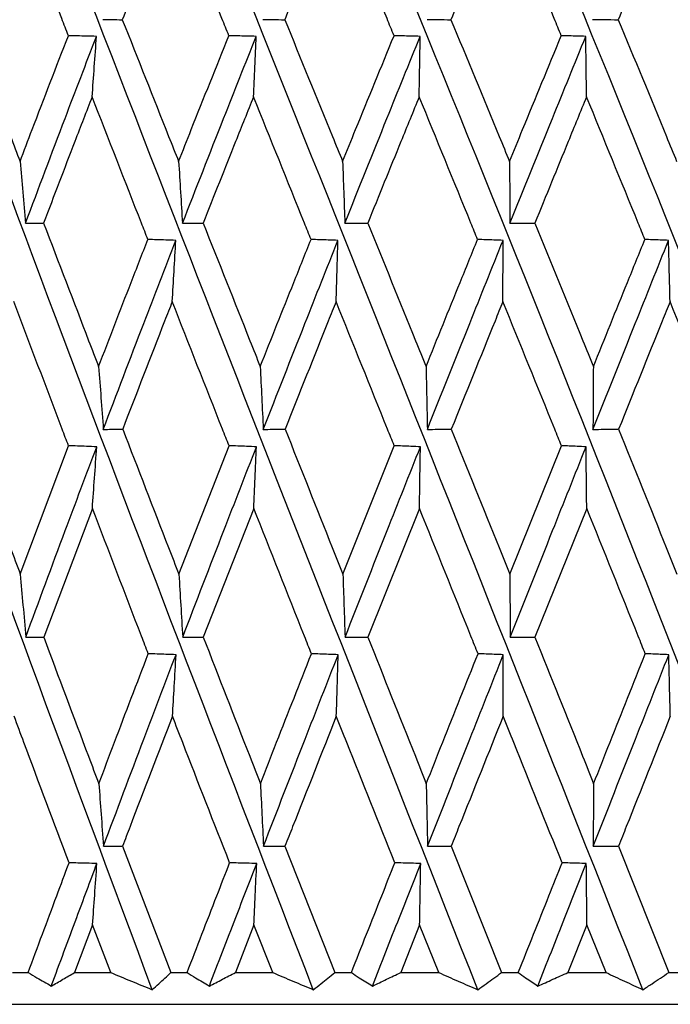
# Model space of a CAD drawing. Header units: millimetres. Extents: x 99 to 122, y 67 to 179.
# Tile 6 of 23: x 103.664 to 104.177, y 85.143 to 85.919. Entities that reach past the tile are written whole.
import ezdxf

# ---------------------------------------------------------------- set-up
doc = ezdxf.new("R2010")
doc.units = ezdxf.units.MM

msp = doc.modelspace()

# ---------------------------------------------------------------- linework, layer by layer
at = {"color": 7, "linetype": 'Continuous', "lineweight": 25}
for p, q in [((103.66431, 85.48208), (103.70228, 85.58333)), ((103.78926, 85.48208), (103.82877, 85.58333)), ((103.91851, 85.48208), (103.95893, 85.58333)), ((104.05001, 85.48208), (104.09071, 85.58333)), ((103.72109, 85.53403), (103.68275, 85.43265)), ((103.84827, 85.53403), (103.80847, 85.43265)), ((103.97881, 85.53403), (103.93819, 85.43265)), ((104.11065, 85.53403), (104.06985, 85.43265)), ((103.74488, 85.268), (103.783, 85.16849)), ((103.87285, 85.268), (103.91208, 85.16849)), ((104.0038, 85.268), (104.04352, 85.16849)), ((104.13565, 85.268), (104.17524, 85.16849)), ((103.72127, 85.20596), (103.70712, 85.16849)), ((103.73554, 85.16849), (103.72127, 85.20596)), ((103.84846, 85.20596), (103.83379, 85.16849)), ((103.8632, 85.16849), (103.84846, 85.20596)), ((103.979, 85.20596), (103.96406, 85.16849)), ((103.994, 85.16849), (103.979, 85.20596)), ((104.11084, 85.20596), (104.09586, 85.16849)), ((104.12586, 85.16849), (104.11084, 85.20596)), ((103.6583, 85.16849), (103.67055, 85.16849)), ((103.70712, 85.16849), (103.73554, 85.16849)), ((103.783, 85.16849), (103.79578, 85.16849)), ((103.83379, 85.16849), (103.8632, 85.16849)), ((103.91208, 85.16849), (103.92519, 85.16849)), ((103.96406, 85.16849), (103.994, 85.16849)), ((104.04352, 85.16849), (104.05675, 85.16849)), ((104.09586, 85.16849), (104.12586, 85.16849)), ((104.17524, 85.16849), (104.18838, 85.16849)), ((103.43249, 85.14349), (105.21147, 85.14349))]:
    msp.add_line(p, q, dxfattribs=at)
at = {"color": 7, "linetype": 'Continuous', "lineweight": 25, "flags": 128}
for points in [[(103.6686, 85.43247), (103.67467, 85.43255), (103.68275, 85.43265)], [(103.79229, 85.43247), (103.79923, 85.43255), (103.80847, 85.43265)], [(103.92022, 85.43247), (103.92792, 85.43255), (103.93819, 85.43265)], [(104.05038, 85.43247), (104.05873, 85.43255), (104.06985, 85.43265)]]:
    msp.add_lwpolyline(points, dxfattribs=at)
at = {"color": 7, "linetype": 'Continuous', "lineweight": 25}
for points, knots in [([(103.7683, 85.155), (103.70432, 85.32642), (103.57716, 85.66714), (103.41887, 86.13166), (103.2897, 86.53693), (103.22329, 86.77015), (103.19151, 86.88173)], [0, 0, 0, 0, 0.2946324, 0.5856196, 0.8017522, 1, 1, 1, 1]), ([(103.89521, 85.155), (103.82887, 85.32642), (103.69699, 85.66714), (103.52661, 86.13166), (103.38351, 86.53693), (103.30609, 86.77015), (103.26906, 86.88173)], [0, 0, 0, 0, 0.294632, 0.58562, 0.801752, 1, 1, 1, 1]), ([(104.02475, 85.155), (103.95708, 85.32642), (103.82258, 85.66714), (103.64278, 86.13166), (103.48801, 86.53693), (103.40081, 86.77015), (103.35909, 86.88173)], [0, 0, 0, 0, 0.294632, 0.58562, 0.801752, 1, 1, 1, 1]), ([(104.15487, 85.155), (104.08694, 85.32642), (103.95193, 85.66714), (103.76555, 86.13166), (103.60156, 86.53693), (103.50595, 86.77015), (103.46021, 86.88173)], [0, 0, 0, 0, 0.2946324, 0.5856196, 0.8017522, 1, 1, 1, 1]), ([(104.28351, 85.155), (104.2164, 85.32642), (104.08302, 85.66714), (103.89299, 86.13166), (103.72236, 86.53693), (103.61985, 86.77015), (103.57081, 86.88173)], [0, 0, 0, 0, 0.294632, 0.58562, 0.801752, 1, 1, 1, 1]), ([(104.40865, 85.155), (104.34342, 85.32642), (104.21376, 85.66714), (104.02308, 86.13166), (103.84851, 86.53693), (103.74071, 86.77015), (103.68914, 86.88173)], [0, 0, 0, 0, 0.294632, 0.58562, 0.801752, 1, 1, 1, 1]), ([(104.52832, 85.155), (104.46599, 85.32642), (104.3421, 85.66714), (104.15378, 86.13166), (103.97801, 86.53693), (103.86664, 86.77015), (103.81335, 86.88173)], [0, 0, 0, 0, 0.294632, 0.58562, 0.801752, 1, 1, 1, 1]), ([(104.64063, 85.155), (104.58218, 85.32642), (104.46601, 85.66714), (104.28303, 86.13166), (104.10884, 86.53693), (103.99563, 86.77015), (103.94147, 86.88173)], [0, 0, 0, 0, 0.294632, 0.58562, 0.801752, 1, 1, 1, 1]), ([(104.7438, 85.155), (104.69016, 85.32642), (104.58355, 85.66714), (104.40878, 86.13166), (104.23891, 86.53693), (104.12567, 86.77015), (104.07149, 86.88173)], [0, 0, 0, 0, 0.294632, 0.58562, 0.801752, 1, 1, 1, 1]), ([(103.70218, 85.9062), (103.70044, 85.91068), (103.68606, 85.94764), (103.67174, 85.98455), (103.65916, 86.01698)], [0, 0, 0, 0, 0.121172, 1, 1, 1, 1]), ([(103.78389, 86.01698), (103.77679, 85.99934), (103.76363, 85.96663), (103.75068, 85.93389), (103.74471, 85.91881)], [0, 0, 0, 0, 0.539529, 1, 1, 1, 1]), ([(103.82867, 85.9062), (103.82686, 85.91068), (103.81194, 85.94764), (103.79701, 85.98455), (103.78389, 86.01698)], [0, 0, 0, 0, 0.121172, 1, 1, 1, 1]), ([(103.913, 86.01698), (103.9057, 85.99934), (103.89218, 85.96663), (103.87883, 85.93389), (103.87268, 85.91881)], [0, 0, 0, 0, 0.539529, 1, 1, 1, 1]), ([(103.95883, 85.9062), (103.95698, 85.91068), (103.94175, 85.94764), (103.92645, 85.98455), (103.913, 86.01698)], [0, 0, 0, 0, 0.121172, 1, 1, 1, 1]), ([(104.04445, 86.01698), (104.03707, 85.99934), (104.02341, 85.96663), (104.00986, 85.93389), (104.00362, 85.91881)], [0, 0, 0, 0, 0.539529, 1, 1, 1, 1]), ([(104.09061, 85.9062), (104.08876, 85.91068), (104.07345, 85.94764), (104.05801, 85.98455), (104.04445, 86.01698)], [0, 0, 0, 0, 0.121172, 1, 1, 1, 1]), ([(104.17616, 86.01698), (104.16883, 85.99934), (104.15523, 85.96663), (104.14171, 85.93389), (104.13548, 85.91881)], [0, 0, 0, 0, 0.53953, 1, 1, 1, 1]), ([(104.22193, 85.9062), (104.2201, 85.91068), (104.20496, 85.94764), (104.18963, 85.98455), (104.17616, 86.01698)], [0, 0, 0, 0, 0.121172, 1, 1, 1, 1]), ([(103.62174, 85.91881), (103.63334, 85.88819), (103.64742, 85.85101), (103.66161, 85.81378), (103.66412, 85.80721)], [0, 0, 0, 0, 0.8233785, 1, 1, 1, 1]), ([(103.72948, 85.91888), (103.73165, 85.91887), (103.73673, 85.91884), (103.74181, 85.91882), (103.74471, 85.91881)], [0, 0, 0, 0, 0.427766, 1, 1, 1, 1]), ([(103.74471, 85.91881), (103.75687, 85.88819), (103.77164, 85.85101), (103.78645, 85.81378), (103.78906, 85.80721)], [0, 0, 0, 0, 0.823379, 1, 1, 1, 1]), ([(103.85553, 85.91888), (103.85797, 85.91887), (103.86369, 85.91884), (103.86941, 85.91882), (103.87268, 85.91881)], [0, 0, 0, 0, 0.427772, 1, 1, 1, 1]), ([(103.87268, 85.91881), (103.88521, 85.88819), (103.90043, 85.85101), (103.91562, 85.81378), (103.9183, 85.80721)], [0, 0, 0, 0, 0.823379, 1, 1, 1, 1]), ([(103.98482, 85.91888), (103.9875, 85.91887), (103.99377, 85.91884), (104.00004, 85.91882), (104.00362, 85.91881)], [0, 0, 0, 0, 0.427777, 1, 1, 1, 1]), ([(104.00362, 85.91881), (104.01633, 85.88819), (104.03176, 85.85101), (104.04709, 85.81378), (104.0498, 85.80721)], [0, 0, 0, 0, 0.823379, 1, 1, 1, 1]), ([(104.11532, 85.91888), (104.11819, 85.91887), (104.12491, 85.91884), (104.13163, 85.91882), (104.13548, 85.91881)], [0, 0, 0, 0, 0.427778, 1, 1, 1, 1]), ([(104.13548, 85.91881), (104.14816, 85.88819), (104.16355, 85.85101), (104.17879, 85.81378), (104.18149, 85.80721)], [0, 0, 0, 0, 0.8233787, 1, 1, 1, 1]), ([(103.66412, 85.80721), (103.6673, 85.81559), (103.67986, 85.8486), (103.69264, 85.88159), (103.70218, 85.9062)], [0, 0, 0, 0, 0.253785, 1, 1, 1, 1]), ([(103.66844, 85.75852), (103.67878, 85.78606), (103.6972, 85.83514), (103.71608, 85.88416), (103.72437, 85.90568)], [0, 0, 0, 0, 0.561059, 1, 1, 1, 1]), ([(103.72437, 85.90568), (103.7217, 85.90575), (103.7143, 85.90593), (103.7069, 85.90609), (103.70218, 85.9062)], [0, 0, 0, 0, 0.3617117, 1, 1, 1, 1]), ([(103.72093, 85.85808), (103.72151, 85.86593), (103.72268, 85.88178), (103.7238, 85.89766), (103.72437, 85.90568)], [0, 0, 0, 0, 0.495061, 1, 1, 1, 1]), ([(103.78906, 85.80721), (103.79239, 85.81559), (103.80549, 85.8486), (103.81876, 85.88159), (103.82867, 85.9062)], [0, 0, 0, 0, 0.253785, 1, 1, 1, 1]), ([(103.79211, 85.75852), (103.80288, 85.78606), (103.82209, 85.83514), (103.84165, 85.88416), (103.85024, 85.90568)], [0, 0, 0, 0, 0.561059, 1, 1, 1, 1]), ([(103.85024, 85.90568), (103.84764, 85.90575), (103.84045, 85.90593), (103.83326, 85.90609), (103.82867, 85.9062)], [0, 0, 0, 0, 0.361713, 1, 1, 1, 1]), ([(103.8481, 85.85808), (103.84846, 85.86593), (103.84918, 85.88178), (103.84988, 85.89766), (103.85024, 85.90568)], [0, 0, 0, 0, 0.495061, 1, 1, 1, 1]), ([(103.9183, 85.80721), (103.92171, 85.81559), (103.93515, 85.8486), (103.94871, 85.88159), (103.95883, 85.9062)], [0, 0, 0, 0, 0.253785, 1, 1, 1, 1]), ([(103.92003, 85.75852), (103.93107, 85.78606), (103.95075, 85.83514), (103.97068, 85.88416), (103.97943, 85.90568)], [0, 0, 0, 0, 0.561059, 1, 1, 1, 1]), ([(103.97943, 85.90568), (103.97695, 85.90575), (103.97008, 85.90593), (103.96321, 85.90609), (103.95883, 85.9062)], [0, 0, 0, 0, 0.361713, 1, 1, 1, 1]), ([(103.97863, 85.85808), (103.97877, 85.86593), (103.97904, 85.88178), (103.9793, 85.89766), (103.97943, 85.90568)], [0, 0, 0, 0, 0.495061, 1, 1, 1, 1]), ([(104.0498, 85.80721), (104.05324, 85.81559), (104.0668, 85.8486), (104.08043, 85.88159), (104.09061, 85.9062)], [0, 0, 0, 0, 0.253785, 1, 1, 1, 1]), ([(104.05017, 85.75852), (104.06131, 85.78606), (104.08116, 85.83514), (104.10115, 85.88416), (104.10992, 85.90568)], [0, 0, 0, 0, 0.561059, 1, 1, 1, 1]), ([(104.10992, 85.90568), (104.10759, 85.90575), (104.10116, 85.90593), (104.09472, 85.90609), (104.09061, 85.9062)], [0, 0, 0, 0, 0.3617106, 1, 1, 1, 1]), ([(104.11048, 85.85808), (104.11038, 85.86593), (104.1102, 85.88178), (104.11002, 85.89766), (104.10992, 85.90568)], [0, 0, 0, 0, 0.495062, 1, 1, 1, 1]), ([(103.72093, 85.85808), (103.71637, 85.84635), (103.70351, 85.81322), (103.69085, 85.78005), (103.68267, 85.75862)], [0, 0, 0, 0, 0.3539671, 1, 1, 1, 1]), ([(103.76485, 85.74574), (103.76317, 85.75002), (103.74848, 85.78749), (103.73387, 85.82492), (103.72093, 85.85808)], [0, 0, 0, 0, 0.114176, 1, 1, 1, 1]), ([(103.8481, 85.85808), (103.84338, 85.84635), (103.83006, 85.81322), (103.8169, 85.78005), (103.80839, 85.75862)], [0, 0, 0, 0, 0.353967, 1, 1, 1, 1]), ([(103.89343, 85.74574), (103.8917, 85.75002), (103.87659, 85.78749), (103.86148, 85.82492), (103.8481, 85.85808)], [0, 0, 0, 0, 0.114176, 1, 1, 1, 1]), ([(103.97863, 85.85808), (103.97383, 85.84635), (103.96026, 85.81322), (103.9468, 85.78005), (103.93811, 85.75862)], [0, 0, 0, 0, 0.353967, 1, 1, 1, 1]), ([(104.02465, 85.74574), (104.02291, 85.75002), (104.0076, 85.78749), (103.99224, 85.82492), (103.97863, 85.85808)], [0, 0, 0, 0, 0.114176, 1, 1, 1, 1]), ([(104.11048, 85.85808), (104.10566, 85.84635), (104.09206, 85.81322), (104.07852, 85.78005), (104.06977, 85.75862)], [0, 0, 0, 0, 0.353967, 1, 1, 1, 1]), ([(104.15646, 85.74574), (104.15472, 85.75002), (104.13947, 85.78749), (104.1241, 85.82492), (104.11048, 85.85808)], [0, 0, 0, 0, 0.114176, 1, 1, 1, 1]), ([(103.66412, 85.80721), (103.66485, 85.79915), (103.66632, 85.78294), (103.66773, 85.76669), (103.66844, 85.75852)], [0, 0, 0, 0, 0.496877, 1, 1, 1, 1]), ([(103.78906, 85.80721), (103.78958, 85.79915), (103.79061, 85.78294), (103.79161, 85.76669), (103.79211, 85.75852)], [0, 0, 0, 0, 0.496878, 1, 1, 1, 1]), ([(103.9183, 85.80721), (103.91859, 85.79915), (103.91918, 85.78294), (103.91974, 85.76669), (103.92003, 85.75852)], [0, 0, 0, 0, 0.496877, 1, 1, 1, 1]), ([(104.0498, 85.80721), (104.04986, 85.79915), (104.04999, 85.78294), (104.05011, 85.76669), (104.05017, 85.75852)], [0, 0, 0, 0, 0.496877, 1, 1, 1, 1]), ([(103.66844, 85.75852), (103.67046, 85.75853), (103.6752, 85.75857), (103.67995, 85.75861), (103.68267, 85.75862)], [0, 0, 0, 0, 0.426207, 1, 1, 1, 1]), ([(103.68267, 85.75862), (103.69448, 85.72777), (103.7089, 85.69012), (103.72341, 85.65243), (103.72603, 85.64561)], [0, 0, 0, 0, 0.819295, 1, 1, 1, 1]), ([(103.79211, 85.75852), (103.79442, 85.75853), (103.79985, 85.75857), (103.80528, 85.75861), (103.80839, 85.75862)], [0, 0, 0, 0, 0.426209, 1, 1, 1, 1]), ([(103.80839, 85.75862), (103.82067, 85.72777), (103.83566, 85.69012), (103.85067, 85.65243), (103.85338, 85.64561)], [0, 0, 0, 0, 0.819295, 1, 1, 1, 1]), ([(103.92003, 85.75852), (103.92259, 85.75853), (103.92862, 85.75857), (103.93465, 85.75861), (103.93811, 85.75862)], [0, 0, 0, 0, 0.426212, 1, 1, 1, 1]), ([(103.93811, 85.75862), (103.95066, 85.72777), (103.96598, 85.69012), (103.98125, 85.65243), (103.98401, 85.64561)], [0, 0, 0, 0, 0.819295, 1, 1, 1, 1]), ([(104.05017, 85.75852), (104.05296, 85.75853), (104.05949, 85.75857), (104.06602, 85.75861), (104.06977, 85.75862)], [0, 0, 0, 0, 0.426202, 1, 1, 1, 1]), ([(104.06977, 85.75862), (104.08239, 85.72777), (104.0978, 85.69012), (104.1131, 85.65243), (104.11586, 85.64561)], [0, 0, 0, 0, 0.819295, 1, 1, 1, 1]), ([(103.72603, 85.64561), (103.73454, 85.66772), (103.7474, 85.70111), (103.76044, 85.73447), (103.76485, 85.74574)], [0, 0, 0, 0, 0.662053, 1, 1, 1, 1]), ([(103.72972, 85.59617), (103.7403, 85.62399), (103.75917, 85.67363), (103.7784, 85.72322), (103.78686, 85.74502)], [0, 0, 0, 0, 0.560452, 1, 1, 1, 1]), ([(103.78686, 85.74502), (103.78421, 85.74511), (103.77688, 85.74536), (103.76954, 85.7456), (103.76485, 85.74574)], [0, 0, 0, 0, 0.360187, 1, 1, 1, 1]), ([(103.78405, 85.69683), (103.78452, 85.70474), (103.78547, 85.72079), (103.78639, 85.73687), (103.78686, 85.74502)], [0, 0, 0, 0, 0.493269, 1, 1, 1, 1]), ([(103.85338, 85.64561), (103.86218, 85.66772), (103.87546, 85.70111), (103.88889, 85.73447), (103.89343, 85.74574)], [0, 0, 0, 0, 0.662053, 1, 1, 1, 1]), ([(103.85577, 85.59617), (103.8667, 85.62399), (103.8862, 85.67363), (103.90595, 85.72322), (103.91464, 85.74502)], [0, 0, 0, 0, 0.560452, 1, 1, 1, 1]), ([(103.91464, 85.74502), (103.91209, 85.74511), (103.90502, 85.74536), (103.89795, 85.7456), (103.89343, 85.74574)], [0, 0, 0, 0, 0.360188, 1, 1, 1, 1]), ([(103.91316, 85.69683), (103.91341, 85.70474), (103.91391, 85.72079), (103.91439, 85.73687), (103.91464, 85.74502)], [0, 0, 0, 0, 0.49327, 1, 1, 1, 1]), ([(103.98401, 85.64561), (103.99295, 85.66772), (104.00646, 85.70111), (104.02006, 85.73447), (104.02465, 85.74574)], [0, 0, 0, 0, 0.662052, 1, 1, 1, 1]), ([(103.98506, 85.59617), (103.99617, 85.62399), (104.01598, 85.67363), (104.03595, 85.72322), (104.04473, 85.74502)], [0, 0, 0, 0, 0.560452, 1, 1, 1, 1]), ([(104.04473, 85.74502), (104.04232, 85.74511), (104.03563, 85.74536), (104.02894, 85.7456), (104.02465, 85.74574)], [0, 0, 0, 0, 0.36019, 1, 1, 1, 1]), ([(104.04461, 85.69683), (104.04463, 85.70474), (104.04467, 85.72079), (104.04471, 85.73687), (104.04473, 85.74502)], [0, 0, 0, 0, 0.49327, 1, 1, 1, 1]), ([(104.11556, 85.59617), (104.12667, 85.62399), (104.14649, 85.67363), (104.16636, 85.72322), (104.17509, 85.74502)], [0, 0, 0, 0, 0.560452, 1, 1, 1, 1]), ([(104.11586, 85.64561), (104.12481, 85.66772), (104.13833, 85.70111), (104.15188, 85.73447), (104.15646, 85.74574)], [0, 0, 0, 0, 0.662052, 1, 1, 1, 1]), ([(104.17509, 85.74502), (104.17286, 85.74511), (104.16665, 85.74536), (104.16044, 85.7456), (104.15646, 85.74574)], [0, 0, 0, 0, 0.360189, 1, 1, 1, 1]), ([(104.17632, 85.69683), (104.17612, 85.70474), (104.1757, 85.72079), (104.1753, 85.73687), (104.17509, 85.74502)], [0, 0, 0, 0, 0.493269, 1, 1, 1, 1]), ([(103.70228, 85.58333), (103.70062, 85.58769), (103.68621, 85.62553), (103.67194, 85.66336), (103.65931, 85.69683)], [0, 0, 0, 0, 0.115239, 1, 1, 1, 1]), ([(103.78405, 85.69683), (103.78205, 85.69172), (103.76894, 85.65825), (103.75599, 85.62476), (103.74501, 85.59639)], [0, 0, 0, 0, 0.152621, 1, 1, 1, 1]), ([(103.82877, 85.58333), (103.82705, 85.58769), (103.81209, 85.62553), (103.79721, 85.66336), (103.78405, 85.69683)], [0, 0, 0, 0, 0.115239, 1, 1, 1, 1]), ([(103.91316, 85.69683), (103.9111, 85.69172), (103.89765, 85.65825), (103.8843, 85.62476), (103.87298, 85.59639)], [0, 0, 0, 0, 0.1526208, 1, 1, 1, 1]), ([(103.95893, 85.58333), (103.95717, 85.58769), (103.94191, 85.62553), (103.92665, 85.66336), (103.91316, 85.69683)], [0, 0, 0, 0, 0.115239, 1, 1, 1, 1]), ([(104.04461, 85.69683), (104.04253, 85.69172), (104.02894, 85.65825), (104.0154, 85.62476), (104.00393, 85.59639)], [0, 0, 0, 0, 0.152621, 1, 1, 1, 1]), ([(104.09071, 85.58333), (104.08894, 85.58769), (104.07361, 85.62553), (104.05822, 85.66336), (104.04461, 85.69683)], [0, 0, 0, 0, 0.115239, 1, 1, 1, 1]), ([(104.17632, 85.69683), (104.17426, 85.69172), (104.16074, 85.65825), (104.14724, 85.62476), (104.13579, 85.59639)], [0, 0, 0, 0, 0.152621, 1, 1, 1, 1]), ([(104.22203, 85.58333), (104.22028, 85.58769), (104.20512, 85.62553), (104.18984, 85.66336), (104.17632, 85.69683)], [0, 0, 0, 0, 0.115239, 1, 1, 1, 1]), ([(103.72603, 85.64561), (103.72665, 85.63747), (103.72791, 85.621), (103.72911, 85.60451), (103.72972, 85.59617)], [0, 0, 0, 0, 0.494858, 1, 1, 1, 1]), ([(103.85338, 85.64561), (103.85378, 85.63747), (103.85459, 85.621), (103.85537, 85.60451), (103.85577, 85.59617)], [0, 0, 0, 0, 0.494858, 1, 1, 1, 1]), ([(103.98401, 85.64561), (103.98419, 85.63747), (103.98454, 85.621), (103.98489, 85.60451), (103.98506, 85.59617)], [0, 0, 0, 0, 0.494859, 1, 1, 1, 1]), ([(104.11586, 85.64561), (104.11581, 85.63747), (104.1157, 85.621), (104.1156, 85.60451), (104.11556, 85.59617)], [0, 0, 0, 0, 0.494858, 1, 1, 1, 1]), ([(103.62202, 85.59639), (103.63348, 85.56529), (103.64752, 85.52719), (103.6617, 85.48907), (103.66431, 85.48208)], [0, 0, 0, 0, 0.816419, 1, 1, 1, 1]), ([(103.72972, 85.59617), (103.7319, 85.5962), (103.73699, 85.59628), (103.74208, 85.59635), (103.74501, 85.59639)], [0, 0, 0, 0, 0.42623, 1, 1, 1, 1]), ([(103.74501, 85.59639), (103.75703, 85.56529), (103.77175, 85.52719), (103.78654, 85.48907), (103.78926, 85.48208)], [0, 0, 0, 0, 0.816419, 1, 1, 1, 1]), ([(103.85577, 85.59617), (103.85822, 85.5962), (103.86395, 85.59628), (103.86969, 85.59635), (103.87298, 85.59639)], [0, 0, 0, 0, 0.4262308, 1, 1, 1, 1]), ([(103.87298, 85.59639), (103.88537, 85.56529), (103.90054, 85.52719), (103.91572, 85.48907), (103.91851, 85.48208)], [0, 0, 0, 0, 0.816419, 1, 1, 1, 1]), ([(103.98506, 85.59617), (103.98774, 85.5962), (103.99403, 85.59628), (104.00032, 85.59635), (104.00393, 85.59639)], [0, 0, 0, 0, 0.426224, 1, 1, 1, 1]), ([(104.00393, 85.59639), (104.01649, 85.56529), (104.03187, 85.52719), (104.04719, 85.48907), (104.05001, 85.48208)], [0, 0, 0, 0, 0.816419, 1, 1, 1, 1]), ([(104.11556, 85.59617), (104.11843, 85.5962), (104.12517, 85.59628), (104.13192, 85.59635), (104.13579, 85.59639)], [0, 0, 0, 0, 0.426227, 1, 1, 1, 1]), ([(104.13579, 85.59639), (104.14832, 85.56529), (104.16366, 85.52719), (104.17889, 85.48907), (104.18169, 85.48208)], [0, 0, 0, 0, 0.816419, 1, 1, 1, 1]), ([(103.6686, 85.43247), (103.67895, 85.46048), (103.69742, 85.5105), (103.71626, 85.5605), (103.72455, 85.5825)], [0, 0, 0, 0, 0.559837, 1, 1, 1, 1]), ([(103.72455, 85.5825), (103.72188, 85.58261), (103.71445, 85.58289), (103.70703, 85.58316), (103.70228, 85.58333)], [0, 0, 0, 0, 0.360186, 1, 1, 1, 1]), ([(103.72109, 85.53403), (103.72167, 85.54193), (103.72284, 85.55807), (103.72398, 85.57425), (103.72455, 85.5825)], [0, 0, 0, 0, 0.489553, 1, 1, 1, 1]), ([(103.79229, 85.43247), (103.80306, 85.46048), (103.82232, 85.5105), (103.84183, 85.5605), (103.85042, 85.5825)], [0, 0, 0, 0, 0.559837, 1, 1, 1, 1]), ([(103.85042, 85.5825), (103.84782, 85.58261), (103.8406, 85.58289), (103.83339, 85.58316), (103.82877, 85.58333)], [0, 0, 0, 0, 0.360184, 1, 1, 1, 1]), ([(103.84827, 85.53403), (103.84863, 85.54193), (103.84936, 85.55807), (103.85006, 85.57425), (103.85042, 85.5825)], [0, 0, 0, 0, 0.489552, 1, 1, 1, 1]), ([(103.92022, 85.43247), (103.93126, 85.46048), (103.95098, 85.5105), (103.97086, 85.5605), (103.97962, 85.5825)], [0, 0, 0, 0, 0.559837, 1, 1, 1, 1]), ([(103.97962, 85.5825), (103.97713, 85.58261), (103.97024, 85.58289), (103.96334, 85.58316), (103.95893, 85.58333)], [0, 0, 0, 0, 0.3601841, 1, 1, 1, 1]), ([(103.97881, 85.53403), (103.97894, 85.54193), (103.97922, 85.55807), (103.97948, 85.57425), (103.97962, 85.5825)], [0, 0, 0, 0, 0.489552, 1, 1, 1, 1]), ([(104.05038, 85.43247), (104.06151, 85.46048), (104.08139, 85.5105), (104.10133, 85.5605), (104.1101, 85.5825)], [0, 0, 0, 0, 0.5598368, 1, 1, 1, 1]), ([(104.1101, 85.5825), (104.10777, 85.58261), (104.10131, 85.58289), (104.09485, 85.58316), (104.09071, 85.58333)], [0, 0, 0, 0, 0.360189, 1, 1, 1, 1]), ([(104.11065, 85.53403), (104.11056, 85.54193), (104.11038, 85.55807), (104.11019, 85.57425), (104.1101, 85.5825)], [0, 0, 0, 0, 0.489552, 1, 1, 1, 1]), ([(103.76515, 85.41952), (103.76337, 85.42411), (103.74861, 85.46229), (103.73397, 85.50046), (103.72109, 85.53403)], [0, 0, 0, 0, 0.120422, 1, 1, 1, 1]), ([(103.89373, 85.41952), (103.8919, 85.42411), (103.87671, 85.46229), (103.86158, 85.50046), (103.84827, 85.53403)], [0, 0, 0, 0, 0.120422, 1, 1, 1, 1]), ([(104.02497, 85.41952), (104.02311, 85.42411), (104.00773, 85.46229), (103.99235, 85.50046), (103.97881, 85.53403)], [0, 0, 0, 0, 0.120422, 1, 1, 1, 1]), ([(104.15677, 85.41952), (104.15493, 85.42411), (104.1396, 85.46229), (104.1242, 85.50046), (104.11065, 85.53403)], [0, 0, 0, 0, 0.120422, 1, 1, 1, 1]), ([(103.66431, 85.48208), (103.66502, 85.47396), (103.66648, 85.45744), (103.66789, 85.44089), (103.6686, 85.43247)], [0, 0, 0, 0, 0.491186, 1, 1, 1, 1]), ([(103.78926, 85.48208), (103.78976, 85.47396), (103.79079, 85.45744), (103.79178, 85.44089), (103.79229, 85.43247)], [0, 0, 0, 0, 0.491185, 1, 1, 1, 1]), ([(103.91851, 85.48208), (103.91879, 85.47396), (103.91937, 85.45744), (103.91993, 85.44089), (103.92022, 85.43247)], [0, 0, 0, 0, 0.491185, 1, 1, 1, 1]), ([(104.05001, 85.48208), (104.05007, 85.47396), (104.05019, 85.45744), (104.05031, 85.44089), (104.05038, 85.43247)], [0, 0, 0, 0, 0.491185, 1, 1, 1, 1]), ([(103.68275, 85.43265), (103.69448, 85.40136), (103.70891, 85.36288), (103.72347, 85.32439), (103.72619, 85.31721)], [0, 0, 0, 0, 0.813332, 1, 1, 1, 1]), ([(103.80847, 85.43265), (103.82067, 85.40136), (103.83566, 85.36288), (103.85073, 85.32439), (103.85355, 85.31721)], [0, 0, 0, 0, 0.813332, 1, 1, 1, 1]), ([(103.93819, 85.43265), (103.95065, 85.40136), (103.96598, 85.36288), (103.98132, 85.32439), (103.98418, 85.31721)], [0, 0, 0, 0, 0.813332, 1, 1, 1, 1]), ([(104.06985, 85.43265), (104.08239, 85.40136), (104.0978, 85.36288), (104.11316, 85.32439), (104.11603, 85.31721)], [0, 0, 0, 0, 0.813332, 1, 1, 1, 1]), ([(103.72619, 85.31721), (103.7303, 85.32807), (103.7432, 85.36217), (103.75625, 85.39627), (103.76515, 85.41952)], [0, 0, 0, 0, 0.318302, 1, 1, 1, 1]), ([(103.72982, 85.26802), (103.74041, 85.29612), (103.75934, 85.34637), (103.77855, 85.3966), (103.78702, 85.41874)], [0, 0, 0, 0, 0.5592064, 1, 1, 1, 1]), ([(103.78702, 85.41874), (103.78438, 85.41884), (103.77709, 85.4191), (103.7698, 85.41935), (103.76515, 85.41952)], [0, 0, 0, 0, 0.3623629, 1, 1, 1, 1]), ([(103.78423, 85.37028), (103.78469, 85.37813), (103.78564, 85.39426), (103.78655, 85.41043), (103.78702, 85.41874)], [0, 0, 0, 0, 0.48603, 1, 1, 1, 1]), ([(103.85355, 85.31721), (103.85779, 85.32807), (103.87114, 85.36217), (103.88457, 85.39627), (103.89373, 85.41952)], [0, 0, 0, 0, 0.318302, 1, 1, 1, 1]), ([(103.85589, 85.26802), (103.86683, 85.29612), (103.88639, 85.34637), (103.90612, 85.3966), (103.91481, 85.41874)], [0, 0, 0, 0, 0.559206, 1, 1, 1, 1]), ([(103.91481, 85.41874), (103.91227, 85.41884), (103.90524, 85.4191), (103.89821, 85.41935), (103.89373, 85.41952)], [0, 0, 0, 0, 0.362362, 1, 1, 1, 1]), ([(103.91334, 85.37028), (103.91359, 85.37813), (103.91409, 85.39426), (103.91457, 85.41043), (103.91481, 85.41874)], [0, 0, 0, 0, 0.48603, 1, 1, 1, 1]), ([(103.98418, 85.31721), (103.9885, 85.32807), (104.00207, 85.36217), (104.01568, 85.39627), (104.02497, 85.41952)], [0, 0, 0, 0, 0.318302, 1, 1, 1, 1]), ([(103.98521, 85.26802), (103.99632, 85.29612), (104.01619, 85.34637), (104.03613, 85.3966), (104.04492, 85.41874)], [0, 0, 0, 0, 0.5592064, 1, 1, 1, 1]), ([(104.04492, 85.41874), (104.04251, 85.41884), (104.03586, 85.4191), (104.02921, 85.41935), (104.02497, 85.41952)], [0, 0, 0, 0, 0.3623642, 1, 1, 1, 1]), ([(104.04479, 85.37028), (104.04482, 85.37813), (104.04486, 85.39426), (104.0449, 85.41043), (104.04492, 85.41874)], [0, 0, 0, 0, 0.4860296, 1, 1, 1, 1]), ([(104.11572, 85.26802), (104.12684, 85.29612), (104.14671, 85.34637), (104.16655, 85.3966), (104.17529, 85.41874)], [0, 0, 0, 0, 0.5592064, 1, 1, 1, 1]), ([(104.11603, 85.31721), (104.12036, 85.32807), (104.13394, 85.36217), (104.14752, 85.39627), (104.15677, 85.41952)], [0, 0, 0, 0, 0.318302, 1, 1, 1, 1]), ([(104.17529, 85.41874), (104.17305, 85.41884), (104.16688, 85.4191), (104.16071, 85.41935), (104.15677, 85.41952)], [0, 0, 0, 0, 0.362362, 1, 1, 1, 1]), ([(104.17651, 85.37028), (104.17631, 85.37813), (104.17589, 85.39426), (104.17549, 85.41043), (104.17529, 85.41874)], [0, 0, 0, 0, 0.48603, 1, 1, 1, 1]), ([(103.70274, 85.25489), (103.69085, 85.28646), (103.67637, 85.32492), (103.66205, 85.36338), (103.65948, 85.37028)], [0, 0, 0, 0, 0.820638, 1, 1, 1, 1]), ([(103.78423, 85.37028), (103.77305, 85.34133), (103.75988, 85.30724), (103.74684, 85.27314), (103.74488, 85.268)], [0, 0, 0, 0, 0.849201, 1, 1, 1, 1]), ([(103.82925, 85.25489), (103.8169, 85.28646), (103.80185, 85.32492), (103.78691, 85.36338), (103.78423, 85.37028)], [0, 0, 0, 0, 0.820637, 1, 1, 1, 1]), ([(103.91334, 85.37028), (103.90185, 85.34133), (103.88832, 85.30724), (103.87488, 85.27314), (103.87285, 85.268)], [0, 0, 0, 0, 0.849201, 1, 1, 1, 1]), ([(103.95942, 85.25489), (103.9468, 85.28646), (103.93143, 85.32492), (103.91609, 85.36338), (103.91334, 85.37028)], [0, 0, 0, 0, 0.820638, 1, 1, 1, 1]), ([(104.04479, 85.37028), (104.03318, 85.34133), (104.0195, 85.30724), (104.00585, 85.27314), (104.0038, 85.268)], [0, 0, 0, 0, 0.849202, 1, 1, 1, 1]), ([(104.0912, 85.25489), (104.07852, 85.28646), (104.06305, 85.32492), (104.04757, 85.36338), (104.04479, 85.37028)], [0, 0, 0, 0, 0.820638, 1, 1, 1, 1]), ([(104.17651, 85.37028), (104.16495, 85.34133), (104.15134, 85.30724), (104.13771, 85.27314), (104.13565, 85.268)], [0, 0, 0, 0, 0.849202, 1, 1, 1, 1]), ([(103.72619, 85.31721), (103.72679, 85.30922), (103.72802, 85.29284), (103.72921, 85.27643), (103.72982, 85.26802)], [0, 0, 0, 0, 0.48793, 1, 1, 1, 1]), ([(103.85355, 85.31721), (103.85393, 85.30922), (103.85473, 85.29284), (103.8555, 85.27643), (103.85589, 85.26802)], [0, 0, 0, 0, 0.4879302, 1, 1, 1, 1]), ([(103.98418, 85.31721), (103.98435, 85.30922), (103.98469, 85.29284), (103.98503, 85.27643), (103.98521, 85.26802)], [0, 0, 0, 0, 0.48793, 1, 1, 1, 1]), ([(104.11603, 85.31721), (104.11598, 85.30922), (104.11587, 85.29284), (104.11577, 85.27643), (104.11572, 85.26802)], [0, 0, 0, 0, 0.48793, 1, 1, 1, 1]), ([(103.72982, 85.26802), (103.73199, 85.26802), (103.73701, 85.26801), (103.74203, 85.268), (103.74488, 85.268)], [0, 0, 0, 0, 0.432696, 1, 1, 1, 1]), ([(103.85589, 85.26802), (103.85834, 85.26802), (103.86399, 85.26801), (103.86964, 85.268), (103.87285, 85.268)], [0, 0, 0, 0, 0.432698, 1, 1, 1, 1]), ([(103.98521, 85.26802), (103.98789, 85.26802), (103.99408, 85.26801), (104.00028, 85.268), (104.0038, 85.268)], [0, 0, 0, 0, 0.432695, 1, 1, 1, 1]), ([(104.11572, 85.26802), (104.1186, 85.26802), (104.12524, 85.26801), (104.13188, 85.268), (104.13565, 85.268)], [0, 0, 0, 0, 0.432696, 1, 1, 1, 1]), ([(103.67055, 85.16849), (103.67803, 85.18863), (103.68872, 85.21743), (103.6995, 85.24623), (103.70274, 85.25489)], [0, 0, 0, 0, 0.699424, 1, 1, 1, 1]), ([(103.68873, 85.15789), (103.6954, 85.17586), (103.70733, 85.20801), (103.71937, 85.24017), (103.72468, 85.25434)], [0, 0, 0, 0, 0.559147, 1, 1, 1, 1]), ([(103.72468, 85.25434), (103.72201, 85.25441), (103.71469, 85.2546), (103.70738, 85.25478), (103.70274, 85.25489)], [0, 0, 0, 0, 0.365728, 1, 1, 1, 1]), ([(103.72127, 85.20596), (103.72183, 85.21377), (103.72299, 85.22989), (103.72411, 85.24603), (103.72468, 85.25434)], [0, 0, 0, 0, 0.485067, 1, 1, 1, 1]), ([(103.79578, 85.16849), (103.80356, 85.18863), (103.81469, 85.21743), (103.82589, 85.24623), (103.82925, 85.25489)], [0, 0, 0, 0, 0.699424, 1, 1, 1, 1]), ([(103.81328, 85.15789), (103.82021, 85.17586), (103.83261, 85.20801), (103.84508, 85.24017), (103.85058, 85.25434)], [0, 0, 0, 0, 0.559147, 1, 1, 1, 1]), ([(103.85058, 85.25434), (103.84798, 85.25441), (103.84087, 85.2546), (103.83376, 85.25478), (103.82925, 85.25489)], [0, 0, 0, 0, 0.365729, 1, 1, 1, 1]), ([(103.84846, 85.20596), (103.84881, 85.21377), (103.84953, 85.22989), (103.85022, 85.24603), (103.85058, 85.25434)], [0, 0, 0, 0, 0.485067, 1, 1, 1, 1]), ([(103.92519, 85.16849), (103.93316, 85.18863), (103.94456, 85.21743), (103.95599, 85.24623), (103.95942, 85.25489)], [0, 0, 0, 0, 0.699424, 1, 1, 1, 1]), ([(103.94174, 85.15789), (103.94882, 85.17586), (103.96149, 85.20801), (103.9742, 85.24017), (103.9798, 85.25434)], [0, 0, 0, 0, 0.559147, 1, 1, 1, 1]), ([(103.9798, 85.25434), (103.97731, 85.25441), (103.97052, 85.2546), (103.96373, 85.25478), (103.95942, 85.25489)], [0, 0, 0, 0, 0.365731, 1, 1, 1, 1]), ([(103.979, 85.20596), (103.97913, 85.21377), (103.9794, 85.22989), (103.97966, 85.24603), (103.9798, 85.25434)], [0, 0, 0, 0, 0.485066, 1, 1, 1, 1]), ([(104.05675, 85.16849), (104.06478, 85.18863), (104.07627, 85.21743), (104.08775, 85.24623), (104.0912, 85.25489)], [0, 0, 0, 0, 0.699424, 1, 1, 1, 1]), ([(104.07208, 85.15789), (104.07921, 85.17586), (104.09196, 85.20801), (104.10469, 85.24017), (104.1103, 85.25434)], [0, 0, 0, 0, 0.5591474, 1, 1, 1, 1]), ([(104.1103, 85.25434), (104.10798, 85.25441), (104.10161, 85.2546), (104.09524, 85.25478), (104.0912, 85.25489)], [0, 0, 0, 0, 0.365734, 1, 1, 1, 1]), ([(104.11084, 85.20596), (104.11075, 85.21377), (104.11057, 85.22989), (104.1104, 85.24603), (104.1103, 85.25434)], [0, 0, 0, 0, 0.485067, 1, 1, 1, 1]), ([(103.67055, 85.16849), (103.67284, 85.16714), (103.67887, 85.16356), (103.68495, 85.16006), (103.68873, 85.15789)], [0, 0, 0, 0, 0.378778, 1, 1, 1, 1]), ([(103.68873, 85.15789), (103.69179, 85.15964), (103.69791, 85.16314), (103.70405, 85.16671), (103.70712, 85.16849)], [0, 0, 0, 0, 0.499997, 1, 1, 1, 1]), ([(103.73554, 85.16849), (103.74099, 85.16621), (103.75189, 85.16166), (103.76283, 85.15722), (103.7683, 85.155)], [0, 0, 0, 0, 0.499977, 1, 1, 1, 1]), ([(103.7683, 85.155), (103.77005, 85.15656), (103.77501, 85.16099), (103.77986, 85.16554), (103.783, 85.16849)], [0, 0, 0, 0, 0.353208, 1, 1, 1, 1]), ([(103.79578, 85.16849), (103.79797, 85.16714), (103.80377, 85.16356), (103.80963, 85.16006), (103.81328, 85.15789)], [0, 0, 0, 0, 0.378776, 1, 1, 1, 1]), ([(103.81328, 85.15789), (103.81669, 85.15964), (103.82352, 85.16314), (103.83037, 85.16671), (103.83379, 85.16849)], [0, 0, 0, 0, 0.499995, 1, 1, 1, 1]), ([(103.8632, 85.16849), (103.86853, 85.16621), (103.87919, 85.16166), (103.88987, 85.15722), (103.89521, 85.155)], [0, 0, 0, 0, 0.499975, 1, 1, 1, 1]), ([(103.89521, 85.155), (103.89722, 85.15656), (103.90291, 85.16099), (103.90848, 85.16554), (103.91208, 85.16849)], [0, 0, 0, 0, 0.353205, 1, 1, 1, 1]), ([(103.92519, 85.16849), (103.92726, 85.16714), (103.93274, 85.16356), (103.93829, 85.16006), (103.94174, 85.15789)], [0, 0, 0, 0, 0.378774, 1, 1, 1, 1]), ([(103.94174, 85.15789), (103.94545, 85.15964), (103.95289, 85.16314), (103.96034, 85.16671), (103.96406, 85.16849)], [0, 0, 0, 0, 0.499991, 1, 1, 1, 1]), ([(103.994, 85.16849), (103.99912, 85.16621), (104.00937, 85.16166), (104.01962, 85.15722), (104.02475, 85.155)], [0, 0, 0, 0, 0.499977, 1, 1, 1, 1]), ([(104.02475, 85.155), (104.02698, 85.15656), (104.0333, 85.16099), (104.0395, 85.16554), (104.04352, 85.16849)], [0, 0, 0, 0, 0.353201, 1, 1, 1, 1]), ([(104.05675, 85.16849), (104.05867, 85.16714), (104.06374, 85.16356), (104.06889, 85.16006), (104.07208, 85.15789)], [0, 0, 0, 0, 0.378781, 1, 1, 1, 1]), ([(104.07208, 85.15789), (104.07605, 85.15964), (104.08397, 85.16314), (104.0919, 85.16671), (104.09586, 85.16849)], [0, 0, 0, 0, 0.499996, 1, 1, 1, 1]), ([(104.12586, 85.16849), (104.1307, 85.16621), (104.14037, 85.16166), (104.15004, 85.15722), (104.15487, 85.155)], [0, 0, 0, 0, 0.499979, 1, 1, 1, 1]), ([(104.15487, 85.155), (104.15729, 85.15656), (104.16414, 85.16099), (104.17088, 85.16554), (104.17524, 85.16849)], [0, 0, 0, 0, 0.353205, 1, 1, 1, 1])]:
    msp.add_open_spline(points, degree=3, knots=knots, dxfattribs=at)

doc.saveas('drawing.dxf')
